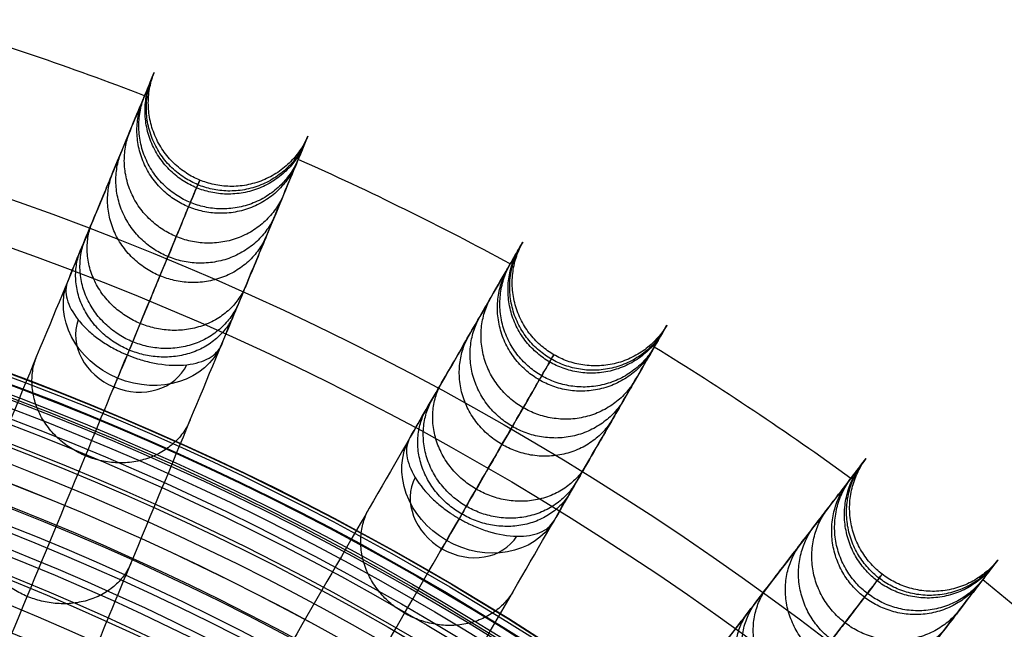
# Model space of a CAD drawing. Header units: millimetres. Extents: x -186 to 186, y -186 to 186.
# Tile 39 of 40: x 59 to 118, y 141 to 177. Entities that reach past the tile are written whole.
import ezdxf

# ---------------------------------------------------------------- set-up
doc = ezdxf.new("R2010")
doc.units = ezdxf.units.MM
doc.layers.add('Ø35', color=7, linetype='Continuous', true_color=0x7d26cd)

msp = doc.modelspace()

# ---------------------------------------------------------------- linework, layer by layer
at = {"layer": 'Ø35'}
for centre, radius in [((0, 0, 280.657), 176.344), ((0, 0, 277.846), 173.606), ((0, 0, 185.176), 166.494), ((0, 0, 178.694), 166.464), ((0, 0, 190.203), 166.286), ((0, 0, 195.126), 165.882), ((0, 0, 169.409), 165.831), ((0, 0, 199.917), 165.294), ((0, 0, 164.04), 165.137), ((0, 0, 250), 165), ((0, 0, 204.548), 164.531), ((0, 0, 157.398), 163.932), ((0, 0, 208.987), 163.606), ((0, 0, 213.207), 162.533), ((0, 0, 150.615), 162.317), ((0, 0, 216.979), 161.393), ((0, 0, 143.777), 160.306), ((0, 0, 220.096), 160.302), ((0, 0, 223.522), 158.919), ((0, 0, 136.901), 157.911), ((0, 0, 226.484), 157.532), ((0, 0, 228.238), 156.606), ((0, 0, 129.993), 155.138), ((0, 0, 231.304), 154.908), ((0, 0, 264.5), 153.5), ((0, 0, 123.061), 151.996), ((0, 0, 232.639), 151.667), ((0, 0, 116.113), 148.496), ((0, 0, 109.158), 144.648)]:
    msp.add_circle(centre, radius, dxfattribs=at)
at = {"layer": 'Ø35', "extrusion": (0, 0, -1)}
for centre, radius in [((0, 0, -300), 159), ((0, 0, -300), 156.191), ((0, 0, -298.67), 150.699), ((0, 0, -294.974), 146.426)]:
    msp.add_circle(centre, radius, dxfattribs=at)
at = {"layer": 'Ø35'}
for start, end in [(69.04858, 73.45142), (61.54858, 65.95142), (54.04858, 58.45142), (46.54858, 50.95142)]:
    msp.add_arc((0, 0, 161.636), 185, start, end, dxfattribs=at)
at = {"layer": 'Ø35', "extrusion": (0.197737, 0.477379, -0.85616)}
for start, end in [(270, 359.29062), (180.70938, 270)]:
    msp.add_arc((0, 272.044, -116.137), 5, start, end, dxfattribs=at)
at = {"layer": 'Ø35', "extrusion": (-0.197737, -0.477379, 0.85616)}
for start, end in [(182.21598, 270), (270, 357.78402)]:
    msp.add_arc((0, 272.044, 119.672), 3.536, start, end, dxfattribs=at)
at = {"layer": 'Ø35', "extrusion": (0.92388, -0.382683, -1.23794e-15)}
msp.add_arc((172.904, 240), 5, 123.60538, 211.11398, dxfattribs=at)
at = {"layer": 'Ø35', "extrusion": (0.258356, 0.447485, -0.85616)}
for start, end in [(270, 359.29062), (180.70938, 270)]:
    msp.add_arc((0, 272.044, -116.137), 5, start, end, dxfattribs=at)
at = {"layer": 'Ø35', "extrusion": (-0.258356, -0.447485, 0.85616)}
for start, end in [(182.21598, 270), (270, 357.78402)]:
    msp.add_arc((0, 272.044, 119.672), 3.536, start, end, dxfattribs=at)
at = {"layer": 'Ø35', "extrusion": (0.866025, -0.5, -6.9734e-15)}
msp.add_arc((172.904, 240), 5, 123.60538, 211.11398, dxfattribs=at)
at = {"layer": 'Ø35'}
for points, knots in [([(61.528, 161.607, 239.968), (61.794, 162.249, 238.816), (62.046, 162.857, 237.638), (62.285, 163.433, 236.445), (62.534, 164.034, 235.2), (62.769, 164.603, 233.933), (62.992, 165.14, 232.653), (63.227, 165.709, 231.297), (63.449, 166.244, 229.921), (63.866, 167.251, 227.149), (64.062, 167.724, 225.747), (64.246, 168.167, 224.337), (64.638, 169.114, 221.326), (64.977, 169.934, 218.252), (65.268, 170.636, 215.165), (65.576, 171.378, 211.905), (65.831, 171.995, 208.598), (66.038, 172.495, 205.285), (66.254, 173.016, 201.827), (66.418, 173.413, 198.337), (66.533, 173.689, 194.845), (66.651, 173.975, 191.239), (66.717, 174.134, 187.613), (66.731, 174.168, 183.994), (66.746, 174.203, 180.289), (66.706, 174.107, 176.576), (66.612, 173.879, 172.878), (66.516, 173.648, 169.122), (66.363, 173.279, 165.37), (66.152, 172.77, 161.646), (66.152, 172.769, 161.643), (66.152, 172.769, 161.64), (66.152, 172.769, 161.636), (65.822, 171.974, 155.827), (65.352, 170.837, 150.084), (64.758, 169.405, 144.421), (64.15, 167.937, 138.621), (63.415, 166.162, 132.915), (62.574, 164.131, 127.318), (61.708, 162.042, 121.559), (60.73, 159.68, 115.909), (59.662, 157.102, 110.387), (58.561, 154.443, 104.693), (57.361, 151.546, 99.118), (56.086, 148.467, 93.678), (54.771, 145.293, 88.071), (53.371, 141.913, 82.587), (51.907, 138.379, 77.24), (50.402, 134.745, 71.742), (48.823, 130.932, 66.365), (47.189, 126.989, 61.124), (45.516, 122.949, 55.754), (43.779, 118.755, 50.502), (41.995, 114.449, 45.38), (40.176, 110.058, 40.156), (38.302, 105.532, 35.045), (36.388, 100.912, 30.058)], [0, 0, 0, 0, 4.040828, 4.040828, 4.040828, 8.259644, 8.259644, 8.259644, 12.731241, 12.731241, 17.203384, 17.203384, 17.203384, 26.762643, 26.762643, 26.762643, 36.850305, 36.850305, 36.850305, 47.374726, 47.374726, 47.374726, 58.243746, 58.243746, 58.243746, 69.369292, 69.369292, 69.369292, 80.671791, 80.671791, 80.671791, 80.681377, 80.681377, 80.681377, 98.298559, 98.298559, 98.298559, 116.345926, 116.345926, 116.345926, 134.921722, 134.921722, 134.921722, 154.078377, 154.078377, 154.078377, 173.820712, 173.820712, 173.820712, 194.117895, 194.117895, 194.117895, 214.910076, 214.910076, 214.910076, 236.114875, 236.114875, 236.114875, 236.114875]), ([(45.625, 97.085, 30.058), (47.539, 101.706, 35.045), (49.414, 106.232, 40.156), (51.233, 110.623, 45.38), (53.016, 114.929, 50.502), (54.754, 119.123, 55.754), (56.427, 123.163, 61.124), (58.06, 127.106, 66.365), (59.64, 130.919, 71.742), (61.145, 134.552, 77.24), (62.609, 138.087, 82.587), (64.009, 141.467, 88.071), (65.323, 144.64, 93.678), (66.599, 147.72, 99.118), (67.799, 150.616, 104.693), (68.9, 153.275, 110.387), (69.968, 155.853, 115.909), (70.946, 158.215, 121.559), (71.812, 160.305, 127.318), (72.653, 162.335, 132.915), (73.388, 164.111, 138.621), (73.996, 165.578, 144.421), (74.59, 167.011, 150.084), (75.06, 168.147, 155.827), (75.39, 168.942, 161.636), (75.39, 168.942, 161.64), (75.39, 168.943, 161.643), (75.39, 168.943, 161.646), (75.601, 169.453, 165.37), (75.754, 169.821, 169.122), (75.85, 170.053, 172.878), (75.944, 170.281, 176.576), (75.984, 170.377, 180.289), (75.969, 170.342, 183.994), (75.955, 170.308, 187.613), (75.889, 170.149, 191.239), (75.771, 169.863, 194.845), (75.656, 169.586, 198.337), (75.492, 169.189, 201.827), (75.276, 168.668, 205.285), (75.069, 168.169, 208.598), (74.814, 167.551, 211.905), (74.506, 166.81, 215.165), (74.215, 166.108, 218.252), (73.876, 165.287, 221.326), (73.484, 164.341, 224.337), (73.3, 163.897, 225.747), (73.104, 163.424, 227.149), (72.687, 162.418, 229.921), (72.465, 161.882, 231.297), (72.23, 161.313, 232.653), (72.007, 160.777, 233.933), (71.772, 160.208, 235.2), (71.523, 159.607, 236.445), (71.284, 159.031, 237.638), (71.032, 158.422, 238.816), (70.766, 157.78, 239.968)], [0, 0, 0, 0, 21.204799, 21.204799, 21.204799, 41.99698, 41.99698, 41.99698, 62.294163, 62.294163, 62.294163, 82.036498, 82.036498, 82.036498, 101.193153, 101.193153, 101.193153, 119.768949, 119.768949, 119.768949, 137.816316, 137.816316, 137.816316, 155.433498, 155.433498, 155.433498, 155.443084, 155.443084, 155.443084, 166.745582, 166.745582, 166.745582, 177.871129, 177.871129, 177.871129, 188.740149, 188.740149, 188.740149, 199.26457, 199.26457, 199.26457, 209.352232, 209.352232, 209.352232, 218.911491, 218.911491, 218.911491, 223.383634, 223.383634, 227.855231, 227.855231, 227.855231, 232.074047, 232.074047, 232.074047, 236.114875, 236.114875, 236.114875, 236.114875]), ([(39.677, 95.789, 33.54), (41.572, 100.363, 38.479), (45.237, 109.211, 48.477), (50.366, 121.594, 63.99), (55.02, 132.83, 79.841), (59.137, 142.77, 95.973), (62.657, 151.267, 112.333), (65.519, 158.177, 128.864), (67.665, 163.357, 145.52), (68.878, 166.287, 160.329), (69.399, 167.544, 173.137), (69.514, 167.822, 183.863), (69.324, 167.363, 194.327), (68.85, 166.219, 204.378), (68.117, 164.448, 213.861), (67.148, 162.109, 222.618), (66.149, 159.697, 229.305), (65.251, 157.53, 234.131), (64.774, 156.379, 236.356), (64.529, 155.788, 237.416)], [0, 0, 0, 0, 21.206687, 42.000163, 62.298384, 82.041442, 101.198015, 119.773444, 137.819283, 155.44352, 166.748088, 177.876049, 188.747485, 199.274348, 209.364632, 218.926927, 227.876161, 232.097972, 236.141838, 236.141838, 236.141838, 236.141838]), ([(82.096, 152.193, 239.968), (82.443, 152.795, 238.816), (82.772, 153.365, 237.638), (83.084, 153.905, 236.445), (83.41, 154.469, 235.2), (83.717, 155.002, 233.933), (84.008, 155.505, 232.653), (84.316, 156.038, 231.297), (84.606, 156.54, 229.921), (85.15, 157.484, 227.149), (85.406, 157.927, 225.747), (85.646, 158.343, 224.337), (86.159, 159.23, 221.326), (86.602, 159.999, 218.252), (86.983, 160.657, 215.165), (87.384, 161.352, 211.905), (87.718, 161.931, 208.598), (87.988, 162.399, 205.285), (88.27, 162.888, 201.827), (88.485, 163.26, 198.337), (88.635, 163.519, 194.845), (88.789, 163.787, 191.239), (88.876, 163.936, 187.613), (88.894, 163.968, 183.994), (88.913, 164.001, 180.289), (88.861, 163.911, 176.576), (88.738, 163.697, 172.878), (88.612, 163.48, 169.122), (88.413, 163.134, 165.37), (88.137, 162.657, 161.646), (88.137, 162.657, 161.643), (88.137, 162.656, 161.64), (88.136, 162.656, 161.636), (87.706, 161.911, 155.827), (87.091, 160.846, 150.084), (86.316, 159.503, 144.421), (85.522, 158.127, 138.621), (84.561, 156.463, 132.915), (83.462, 154.56, 127.318), (82.331, 152.601, 121.559), (81.053, 150.387, 115.909), (79.658, 147.97, 110.387), (78.219, 145.478, 104.693), (76.651, 142.763, 99.118), (74.985, 139.876, 93.678), (73.267, 136.901, 88.071), (71.438, 133.733, 82.587), (69.525, 130.42, 77.24), (67.558, 127.013, 71.742), (65.495, 123.44, 66.365), (63.361, 119.743, 61.124), (61.175, 115.957, 55.754), (58.905, 112.025, 50.502), (56.575, 107.989, 45.38), (54.198, 103.872, 40.156), (51.749, 99.63, 35.045), (49.248, 95.299, 30.058)], [0, 0, 0, 0, 4.040828, 4.040828, 4.040828, 8.259644, 8.259644, 8.259644, 12.731241, 12.731241, 17.203384, 17.203384, 17.203384, 26.762643, 26.762643, 26.762643, 36.850305, 36.850305, 36.850305, 47.374726, 47.374726, 47.374726, 58.243746, 58.243746, 58.243746, 69.369292, 69.369292, 69.369292, 80.671791, 80.671791, 80.671791, 80.681377, 80.681377, 80.681377, 98.298559, 98.298559, 98.298559, 116.345926, 116.345926, 116.345926, 134.921722, 134.921722, 134.921722, 154.078377, 154.078377, 154.078377, 173.820712, 173.820712, 173.820712, 194.117895, 194.117895, 194.117895, 214.910076, 214.910076, 214.910076, 236.114875, 236.114875, 236.114875, 236.114875]), ([(61.528, 161.607, 239.968), (61.398, 161.293, 240.53), (61.387, 160.928, 241.083), (61.495, 160.531, 241.596), (61.603, 160.134, 242.108), (61.828, 159.714, 242.57), (62.16, 159.298, 242.956), (62.343, 159.069, 243.17), (62.556, 158.842, 243.359), (62.798, 158.623, 243.52), (62.993, 158.446, 243.651), (63.205, 158.275, 243.763), (63.432, 158.113, 243.855), (63.655, 157.952, 243.946), (63.892, 157.801, 244.017), (64.263, 157.589, 244.094), (64.389, 157.521, 244.114), (64.582, 157.424, 244.137), (64.647, 157.392, 244.144), (64.777, 157.331, 244.154), (64.843, 157.301, 244.158), (64.909, 157.271, 244.161), (64.975, 157.242, 244.163), (65.042, 157.213, 244.165), (65.108, 157.186, 244.165)], [0, 0, 0, 0, 1.976488, 1.976488, 1.976488, 3.954613, 3.954613, 3.954613, 5.045547, 5.045547, 5.045547, 5.928384, 5.928384, 5.928384, 6.797072, 6.797072, 7.231211, 7.231211, 7.448255, 7.448255, 7.665299, 7.665299, 7.665299, 7.882596, 7.882596, 7.882596, 7.882596]), ([(57.907, 90.299, 30.058), (60.408, 94.631, 35.045), (62.857, 98.873, 40.156), (65.234, 102.989, 45.38), (67.564, 107.025, 50.502), (69.834, 110.957, 55.754), (72.02, 114.744, 61.124), (74.154, 118.44, 66.365), (76.218, 122.014, 71.742), (78.184, 125.42, 77.24), (80.097, 128.733, 82.587), (81.926, 131.902, 88.071), (83.644, 134.877, 93.678), (85.311, 137.763, 99.118), (86.878, 140.478, 104.693), (88.317, 142.971, 110.387), (89.712, 145.387, 115.909), (90.991, 147.601, 121.559), (92.122, 149.56, 127.318), (93.22, 151.463, 132.915), (94.181, 153.128, 138.621), (94.975, 154.503, 144.421), (95.751, 155.846, 150.084), (96.366, 156.912, 155.827), (96.796, 157.656, 161.636), (96.796, 157.657, 161.64), (96.796, 157.657, 161.643), (96.797, 157.658, 161.646), (97.072, 158.135, 165.37), (97.272, 158.48, 169.122), (97.397, 158.698, 172.878), (97.52, 158.911, 176.576), (97.572, 159.001, 180.289), (97.553, 158.969, 183.994), (97.535, 158.937, 187.613), (97.449, 158.787, 191.239), (97.294, 158.52, 194.845), (97.145, 158.26, 198.337), (96.93, 157.888, 201.827), (96.648, 157.4, 205.285), (96.377, 156.931, 208.598), (96.043, 156.353, 211.905), (95.642, 155.658, 215.165), (95.262, 154.999, 218.252), (94.818, 154.23, 221.326), (94.306, 153.343, 224.337), (94.066, 152.928, 225.747), (93.81, 152.484, 227.149), (93.265, 151.541, 229.921), (92.975, 151.039, 231.297), (92.667, 150.505, 232.653), (92.377, 150.002, 233.933), (92.069, 149.469, 235.2), (91.744, 148.906, 236.445), (91.432, 148.366, 237.638), (91.103, 147.795, 238.816), (90.755, 147.194, 239.968)], [0, 0, 0, 0, 21.204799, 21.204799, 21.204799, 41.99698, 41.99698, 41.99698, 62.294163, 62.294163, 62.294163, 82.036498, 82.036498, 82.036498, 101.193153, 101.193153, 101.193153, 119.768949, 119.768949, 119.768949, 137.816316, 137.816316, 137.816316, 155.433498, 155.433498, 155.433498, 155.443084, 155.443084, 155.443084, 166.745582, 166.745582, 166.745582, 177.871129, 177.871129, 177.871129, 188.740149, 188.740149, 188.740149, 199.26457, 199.26457, 199.26457, 209.352232, 209.352232, 209.352232, 218.911491, 218.911491, 218.911491, 223.383634, 223.383634, 227.855231, 227.855231, 227.855231, 232.074047, 232.074047, 232.074047, 236.114875, 236.114875, 236.114875, 236.114875]), ([(65.108, 157.186, 244.165), (65.175, 157.158, 244.165), (65.243, 157.131, 244.163), (65.31, 157.105, 244.161), (65.378, 157.079, 244.158), (65.445, 157.054, 244.154), (65.581, 157.005, 244.144), (65.649, 156.982, 244.137), (65.854, 156.915, 244.114), (65.991, 156.873, 244.094), (66.404, 156.76, 244.017), (66.678, 156.7, 243.946), (66.949, 156.656, 243.855), (67.567, 156.554, 243.648), (68.158, 156.534, 243.344), (68.688, 156.594, 242.956), (69.216, 156.654, 242.57), (69.672, 156.792, 242.108), (70.029, 156.996, 241.596), (70.386, 157.2, 241.083), (70.637, 157.467, 240.53), (70.766, 157.78, 239.968)], [0, 0, 0, 0, 0.217298, 0.217298, 0.217298, 0.434342, 0.434342, 0.651386, 0.651386, 1.085525, 1.085525, 1.954213, 1.954213, 1.954213, 3.937468, 3.937468, 3.937468, 5.915593, 5.915593, 5.915593, 7.892081, 7.892081, 7.892081, 7.892081]), ([(51.841, 89.791, 33.54), (54.316, 94.078, 38.479), (59.104, 102.372, 48.477), (65.806, 113.98, 63.99), (71.887, 124.512, 79.841), (77.267, 133.83, 95.973), (81.865, 141.795, 112.333), (85.605, 148.272, 128.864), (88.408, 153.128, 145.52), (89.994, 155.874, 160.329), (90.674, 157.053, 173.137), (90.825, 157.313, 183.863), (90.576, 156.882, 194.327), (89.957, 155.81, 204.378), (88.999, 154.15, 213.861), (87.733, 151.957, 222.618), (86.427, 149.696, 229.305), (85.254, 147.665, 234.131), (84.632, 146.586, 236.356), (84.312, 146.032, 237.416)], [0, 0, 0, 0, 21.206687, 42.000163, 62.298384, 82.041442, 101.198015, 119.773444, 137.819283, 155.44352, 166.748088, 177.876049, 188.747485, 199.274348, 209.364632, 218.926927, 227.876161, 232.097972, 236.141838, 236.141838, 236.141838, 236.141838]), ([(82.096, 152.193, 239.968), (81.926, 151.899, 240.53), (81.867, 151.538, 241.083), (81.922, 151.131, 241.596), (81.978, 150.723, 242.108), (82.146, 150.278, 242.57), (82.42, 149.822, 242.956), (82.695, 149.366, 243.344), (83.071, 148.908, 243.648), (83.527, 148.48, 243.855), (83.728, 148.292, 243.946), (83.942, 148.111, 244.017), (84.283, 147.853, 244.094), (84.399, 147.769, 244.114), (84.577, 147.648, 244.137), (84.637, 147.608, 244.144), (84.759, 147.53, 244.154), (84.82, 147.491, 244.158), (84.882, 147.454, 244.161), (84.943, 147.416, 244.163), (85.006, 147.379, 244.165), (85.068, 147.343, 244.165)], [0, 0, 0, 0, 1.976488, 1.976488, 1.976488, 3.954613, 3.954613, 3.954613, 5.937868, 5.937868, 5.937868, 6.806556, 6.806556, 7.240695, 7.240695, 7.457739, 7.457739, 7.674783, 7.674783, 7.674783, 7.892081, 7.892081, 7.892081, 7.892081]), ([(101.259, 140.175, 239.968), (101.682, 140.727, 238.816), (102.083, 141.249, 237.638), (102.462, 141.744, 236.445), (102.858, 142.26, 235.2), (103.233, 142.748, 233.933), (103.587, 143.209, 232.653), (103.961, 143.698, 231.297), (104.314, 144.158, 229.921), (104.978, 145.022, 227.149), (105.289, 145.428, 225.747), (105.581, 145.809, 224.337), (106.205, 146.622, 221.326), (106.746, 147.326, 218.252), (107.208, 147.929, 215.165), (107.697, 148.566, 211.905), (108.104, 149.096, 208.598), (108.433, 149.525, 205.285), (108.776, 149.973, 201.827), (109.038, 150.313, 198.337), (109.22, 150.551, 194.845), (109.408, 150.796, 191.239), (109.513, 150.933, 187.613), (109.536, 150.962, 183.994), (109.559, 150.992, 180.289), (109.495, 150.91, 176.576), (109.345, 150.714, 172.878), (109.193, 150.515, 169.122), (108.95, 150.199, 165.37), (108.614, 149.761, 161.646), (108.614, 149.761, 161.643), (108.614, 149.761, 161.64), (108.613, 149.76, 161.636), (108.09, 149.078, 155.827), (107.341, 148.102, 150.084), (106.397, 146.872, 144.421), (105.43, 145.611, 138.621), (104.26, 144.087, 132.915), (102.922, 142.343, 127.318), (101.545, 140.549, 121.559), (99.989, 138.521, 115.909), (98.29, 136.307, 110.387), (96.538, 134.024, 104.693), (94.63, 131.536, 99.118), (92.601, 128.892, 93.678), (90.509, 126.167, 88.071), (88.282, 123.264, 82.587), (85.953, 120.229, 77.24), (83.559, 117.109, 71.742), (81.047, 113.835, 66.365), (78.449, 110.449, 61.124), (75.787, 106.98, 55.754), (73.023, 103.378, 50.502), (70.186, 99.681, 45.38), (67.292, 95.91, 40.156), (64.31, 92.023, 35.045), (61.266, 88.055, 30.058)], [0, 0, 0, 0, 4.040828, 4.040828, 4.040828, 8.259644, 8.259644, 8.259644, 12.731241, 12.731241, 17.203384, 17.203384, 17.203384, 26.762643, 26.762643, 26.762643, 36.850305, 36.850305, 36.850305, 47.374726, 47.374726, 47.374726, 58.243746, 58.243746, 58.243746, 69.369292, 69.369292, 69.369292, 80.671791, 80.671791, 80.671791, 80.681377, 80.681377, 80.681377, 98.298559, 98.298559, 98.298559, 116.345926, 116.345926, 116.345926, 134.921722, 134.921722, 134.921722, 154.078377, 154.078377, 154.078377, 173.820712, 173.820712, 173.820712, 194.117895, 194.117895, 194.117895, 214.910076, 214.910076, 214.910076, 236.114875, 236.114875, 236.114875, 236.114875]), ([(85.068, 147.343, 244.165), (85.131, 147.306, 244.165), (85.194, 147.271, 244.163), (85.258, 147.236, 244.161), (85.321, 147.202, 244.158), (85.385, 147.168, 244.154), (85.513, 147.102, 244.144), (85.578, 147.07, 244.137), (85.772, 146.976, 244.114), (85.903, 146.918, 244.094), (86.297, 146.752, 244.017), (86.561, 146.656, 243.946), (86.824, 146.577, 243.855), (87.423, 146.395, 243.648), (88.007, 146.299, 243.344), (88.54, 146.289, 242.956), (89.071, 146.28, 242.57), (89.542, 146.356, 242.108), (89.922, 146.512, 241.596), (90.303, 146.668, 241.083), (90.586, 146.9, 240.53), (90.755, 147.194, 239.968)], [0, 0, 0, 0, 0.217298, 0.217298, 0.217298, 0.434342, 0.434342, 0.651386, 0.651386, 1.085525, 1.085525, 1.954213, 1.954213, 1.954213, 3.937468, 3.937468, 3.937468, 5.915593, 5.915593, 5.915593, 7.892081, 7.892081, 7.892081, 7.892081]), ([(69.198, 81.968, 30.058), (72.243, 85.937, 35.045), (75.225, 89.823, 40.156), (78.119, 93.594, 45.38), (80.956, 97.291, 50.502), (83.719, 100.893, 55.754), (86.381, 104.362, 61.124), (88.979, 107.748, 66.365), (91.492, 111.022, 71.742), (93.886, 114.142, 77.24), (96.215, 117.177, 82.587), (98.442, 120.08, 88.071), (100.533, 122.805, 93.678), (102.562, 125.449, 99.118), (104.471, 127.937, 104.693), (106.223, 130.22, 110.387), (107.922, 132.434, 115.909), (109.478, 134.462, 121.559), (110.855, 136.256, 127.318), (112.193, 138, 132.915), (113.363, 139.524, 138.621), (114.33, 140.784, 144.421), (115.274, 142.015, 150.084), (116.023, 142.991, 155.827), (116.546, 143.673, 161.636), (116.546, 143.674, 161.64), (116.547, 143.674, 161.643), (116.547, 143.674, 161.646), (116.883, 144.112, 165.37), (117.125, 144.428, 169.122), (117.278, 144.627, 172.878), (117.428, 144.823, 176.576), (117.491, 144.905, 180.289), (117.468, 144.875, 183.994), (117.446, 144.846, 187.613), (117.341, 144.709, 191.239), (117.153, 144.464, 194.845), (116.971, 144.226, 198.337), (116.709, 143.886, 201.827), (116.366, 143.438, 205.285), (116.036, 143.009, 208.598), (115.63, 142.479, 211.905), (115.141, 141.842, 215.165), (114.678, 141.239, 218.252), (114.138, 140.535, 221.326), (113.514, 139.722, 224.337), (113.222, 139.341, 225.747), (112.911, 138.935, 227.149), (112.247, 138.071, 229.921), (111.894, 137.611, 231.297), (111.519, 137.122, 232.653), (111.166, 136.661, 233.933), (110.791, 136.173, 235.2), (110.395, 135.657, 236.445), (110.015, 135.162, 237.638), (109.614, 134.64, 238.816), (109.191, 134.088, 239.968)], [0, 0, 0, 0, 21.204799, 21.204799, 21.204799, 41.99698, 41.99698, 41.99698, 62.294163, 62.294163, 62.294163, 82.036498, 82.036498, 82.036498, 101.193153, 101.193153, 101.193153, 119.768949, 119.768949, 119.768949, 137.816316, 137.816316, 137.816316, 155.433498, 155.433498, 155.433498, 155.443084, 155.443084, 155.443084, 166.745582, 166.745582, 166.745582, 177.871129, 177.871129, 177.871129, 188.740149, 188.740149, 188.740149, 199.26457, 199.26457, 199.26457, 209.352232, 209.352232, 209.352232, 218.911491, 218.911491, 218.911491, 223.383634, 223.383634, 227.855231, 227.855231, 227.855231, 232.074047, 232.074047, 232.074047, 236.114875, 236.114875, 236.114875, 236.114875]), ([(63.117, 82.256, 33.54), (66.131, 86.184, 38.479), (71.961, 93.781, 48.477), (80.121, 104.415, 63.99), (87.524, 114.064, 79.841), (94.074, 122.599, 95.973), (99.673, 129.896, 112.333), (104.226, 135.83, 128.864), (107.639, 140.278, 145.52), (109.569, 142.794, 160.329), (110.398, 143.874, 173.137), (110.581, 144.112, 183.863), (110.278, 143.718, 194.327), (109.525, 142.736, 204.378), (108.358, 141.215, 213.861), (106.816, 139.206, 222.618), (105.227, 137.135, 229.305), (103.799, 135.274, 234.131), (103.041, 134.286, 236.356), (102.651, 133.778, 237.416)], [0, 0, 0, 0, 21.206687, 42.000163, 62.298384, 82.041442, 101.198015, 119.773444, 137.819283, 155.44352, 166.748088, 177.876049, 188.747485, 199.274348, 209.364632, 218.926927, 227.876161, 232.097972, 236.141838, 236.141838, 236.141838, 236.141838])]:
    msp.add_open_spline(points, degree=3, knots=knots, dxfattribs=at)
for points, weights, knots in [([(75.969, 170.342, 183.994), (74.021, 165.81, 183.944), (69.463, 167.698, 183.944), (64.905, 169.586, 183.944), (66.731, 174.168, 183.994)], [0.994515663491, 0.709875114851, 1, 0.709875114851, 0.994515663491], [7.928215, 7.928215, 7.928215, 15.707963, 15.707963, 23.487712, 23.487712, 23.487712]), ([(75.771, 169.863, 194.845), (73.829, 165.347, 194.424), (69.271, 167.235, 194.424), (64.713, 169.123, 194.424), (66.533, 173.689, 194.845)], [0.994520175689, 0.709872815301, 1, 0.709872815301, 0.994520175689], [7.928153, 7.928153, 7.928153, 15.707963, 15.707963, 23.487773, 23.487773, 23.487773]), ([(75.85, 170.053, 172.878), (73.905, 165.531, 173.207), (69.347, 167.419, 173.207), (64.789, 169.307, 173.207), (66.612, 173.879, 172.878)], [0.994518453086, 0.709873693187, 1, 0.709873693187, 0.994518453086], [7.928177, 7.928177, 7.928177, 15.707963, 15.707963, 23.48775, 23.48775, 23.48775]), ([(75.276, 168.668, 205.285), (73.352, 164.195, 204.49), (68.794, 166.083, 204.49), (64.236, 167.971, 204.49), (66.038, 172.495, 205.285)], [0.994533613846, 0.709865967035, 1, 0.709865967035, 0.994533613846], [7.92797, 7.92797, 7.92797, 15.707963, 15.707963, 23.487957, 23.487957, 23.487957]), ([(75.39, 168.943, 161.646), (73.462, 164.46, 162.369), (68.904, 166.348, 162.369), (64.346, 168.236, 162.369), (66.152, 172.77, 161.646)], [0.994519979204, 0.709872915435, 1, 0.709872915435, 0.994519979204], [7.928156, 7.928156, 7.928156, 15.707963, 15.707963, 23.487771, 23.487771, 23.487771]), ([(74.506, 166.81, 215.165), (72.613, 162.409, 213.985), (68.054, 164.297, 213.985), (63.496, 166.185, 213.985), (65.268, 170.636, 215.165)], [0.994562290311, 0.709851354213, 1, 0.709851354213, 0.994562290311], [7.927578, 7.927578, 7.927578, 15.707963, 15.707963, 23.488349, 23.488349, 23.488349]), ([(73.996, 165.578, 144.421), (72.115, 161.207, 145.724), (67.556, 163.095, 145.724), (62.998, 164.983, 145.724), (64.758, 169.405, 144.421)], [0.994559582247, 0.709852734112, 1, 0.709852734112, 0.994559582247], [7.927615, 7.927615, 7.927615, 15.707963, 15.707963, 23.488312, 23.488312, 23.488312]), ([(73.484, 164.341, 224.337), (71.636, 160.05, 222.746), (67.077, 161.939, 222.746), (62.518, 163.827, 222.746), (64.246, 168.167, 224.337)], [0.994618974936, 0.709822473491, 1, 0.709822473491, 0.994618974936], [7.926803, 7.926803, 7.926803, 15.707963, 15.707963, 23.489123, 23.489123, 23.489123]), ([(72.23, 161.313, 232.653), (70.451, 157.186, 230.612), (65.891, 159.075, 230.612), (61.331, 160.964, 230.612), (62.992, 165.14, 232.653)], [0.99473984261, 0.709760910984, 1, 0.709760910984, 0.99473984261], [7.925153, 7.925153, 7.925153, 15.707963, 15.707963, 23.490774, 23.490774, 23.490774]), ([(71.812, 160.305, 127.318), (69.994, 156.087, 129.122), (65.435, 157.975, 129.122), (60.877, 159.863, 129.122), (62.574, 164.131, 127.318)], [0.994578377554, 0.7098431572, 1, 0.7098431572, 0.994578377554], [7.927358, 7.927358, 7.927358, 15.707963, 15.707963, 23.488569, 23.488569, 23.488569]), ([(71.523, 159.607, 236.445), (69.791, 155.589, 234.157), (65.23, 157.478, 234.157), (60.668, 159.368, 234.157), (62.285, 163.433, 236.445)], [0.994812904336, 0.709723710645, 1, 0.709723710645, 0.994812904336], [7.924155, 7.924155, 7.924155, 15.707963, 15.707963, 23.491771, 23.491771, 23.491771]), ([(97.294, 158.52, 194.845), (94.78, 154.296, 194.424), (90.507, 156.763, 194.424), (86.235, 159.23, 194.424), (88.635, 163.519, 194.845)], [0.994520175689, 0.709872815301, 1, 0.709872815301, 0.994520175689], [7.928153, 7.928153, 7.928153, 15.707963, 15.707963, 23.487773, 23.487773, 23.487773]), ([(97.397, 158.698, 172.878), (94.879, 154.468, 173.207), (90.606, 156.935, 173.207), (86.334, 159.401, 173.207), (88.738, 163.697, 172.878)], [0.994518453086, 0.709873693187, 1, 0.709873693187, 0.994518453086], [7.928177, 7.928177, 7.928177, 15.707963, 15.707963, 23.48775, 23.48775, 23.48775]), ([(97.553, 158.969, 183.994), (95.03, 154.73, 183.944), (90.757, 157.196, 183.944), (86.485, 159.663, 183.944), (88.894, 163.968, 183.994)], [0.994515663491, 0.709875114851, 1, 0.709875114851, 0.994515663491], [7.928215, 7.928215, 7.928215, 15.707963, 15.707963, 23.487712, 23.487712, 23.487712]), ([(96.648, 157.4, 205.285), (94.156, 153.216, 204.49), (89.884, 155.683, 204.49), (85.611, 158.15, 204.49), (87.988, 162.399, 205.285)], [0.994533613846, 0.709865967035, 1, 0.709865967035, 0.994533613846], [7.92797, 7.92797, 7.92797, 15.707963, 15.707963, 23.487957, 23.487957, 23.487957]), ([(96.797, 157.658, 161.646), (94.3, 153.465, 162.369), (90.027, 155.931, 162.369), (85.755, 158.398, 162.369), (88.137, 162.657, 161.646)], [0.994519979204, 0.709872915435, 1, 0.709872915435, 0.994519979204], [7.928156, 7.928156, 7.928156, 15.707963, 15.707963, 23.487771, 23.487771, 23.487771]), ([(95.642, 155.658, 215.165), (93.19, 151.542, 213.985), (88.917, 154.009, 213.985), (84.644, 156.476, 213.985), (86.983, 160.657, 215.165)], [0.994562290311, 0.709851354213, 1, 0.709851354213, 0.994562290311], [7.927578, 7.927578, 7.927578, 15.707963, 15.707963, 23.488349, 23.488349, 23.488349]), ([(94.975, 154.503, 144.421), (92.539, 150.415, 145.724), (88.266, 152.882, 145.724), (83.994, 155.349, 145.724), (86.316, 159.503, 144.421)], [0.994559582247, 0.709852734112, 1, 0.709852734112, 0.994559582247], [7.927615, 7.927615, 7.927615, 15.707963, 15.707963, 23.488312, 23.488312, 23.488312]), ([(94.306, 153.343, 224.337), (91.914, 149.33, 222.746), (87.64, 151.798, 222.746), (83.367, 154.265, 222.746), (85.646, 158.343, 224.337)], [0.994618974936, 0.709822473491, 1, 0.709822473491, 0.994618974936], [7.926803, 7.926803, 7.926803, 15.707963, 15.707963, 23.489123, 23.489123, 23.489123]), ([(68.9, 153.275, 110.387), (67.155, 149.232, 112.613), (62.596, 151.12, 112.613), (58.038, 153.008, 112.613), (59.662, 157.102, 110.387)], [0.994566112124, 0.709849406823, 1, 0.709849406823, 0.994566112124], [7.927526, 7.927526, 7.927526, 15.707963, 15.707963, 23.488401, 23.488401, 23.488401]), ([(92.667, 150.505, 232.653), (90.366, 146.645, 230.612), (86.091, 149.113, 230.612), (81.816, 151.582, 230.612), (84.008, 155.505, 232.653)], [0.99473984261, 0.709760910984, 1, 0.709760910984, 0.99473984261], [7.925153, 7.925153, 7.925153, 15.707963, 15.707963, 23.490774, 23.490774, 23.490774]), ([(92.122, 149.56, 127.318), (89.769, 145.616, 129.122), (85.496, 148.083, 129.122), (81.222, 150.55, 129.122), (83.462, 154.56, 127.318)], [0.994578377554, 0.7098431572, 1, 0.7098431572, 0.994578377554], [7.927358, 7.927358, 7.927358, 15.707963, 15.707963, 23.488569, 23.488569, 23.488569]), ([(91.744, 148.906, 236.445), (89.502, 145.149, 234.157), (85.227, 147.617, 234.157), (80.951, 150.086, 234.157), (83.084, 153.905, 236.445)], [0.994812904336, 0.709723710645, 1, 0.709723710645, 0.994812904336], [7.924155, 7.924155, 7.924155, 15.707963, 15.707963, 23.491771, 23.491771, 23.491771]), ([(117.153, 144.464, 194.845), (114.108, 140.605, 194.424), (110.194, 143.608, 194.424), (106.28, 146.611, 194.424), (109.22, 150.551, 194.845)], [0.994520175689, 0.709872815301, 1, 0.709872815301, 0.994520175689], [7.928153, 7.928153, 7.928153, 15.707963, 15.707963, 23.487773, 23.487773, 23.487773]), ([(117.278, 144.627, 172.878), (114.229, 140.762, 173.207), (110.315, 143.766, 173.207), (106.401, 146.769, 173.207), (109.345, 150.714, 172.878)], [0.994518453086, 0.709873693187, 1, 0.709873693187, 0.994518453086], [7.928177, 7.928177, 7.928177, 15.707963, 15.707963, 23.48775, 23.48775, 23.48775]), ([(117.468, 144.875, 183.994), (114.413, 141.002, 183.944), (110.499, 144.005, 183.944), (106.585, 147.009, 183.944), (109.536, 150.962, 183.994)], [0.994515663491, 0.709875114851, 1, 0.709875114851, 0.994515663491], [7.928215, 7.928215, 7.928215, 15.707963, 15.707963, 23.487712, 23.487712, 23.487712]), ([(116.366, 143.438, 205.285), (113.349, 139.615, 204.49), (109.435, 142.619, 204.49), (105.521, 145.622, 204.49), (108.433, 149.525, 205.285)], [0.994533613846, 0.709865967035, 1, 0.709865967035, 0.994533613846], [7.92797, 7.92797, 7.92797, 15.707963, 15.707963, 23.487957, 23.487957, 23.487957]), ([(116.547, 143.674, 161.646), (113.524, 139.843, 162.369), (109.61, 142.847, 162.369), (105.696, 145.85, 162.369), (108.614, 149.761, 161.646)], [0.994519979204, 0.709872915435, 1, 0.709872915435, 0.994519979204], [7.928156, 7.928156, 7.928156, 15.707963, 15.707963, 23.487771, 23.487771, 23.487771]), ([(65.323, 144.64, 93.678), (63.653, 140.78, 96.254), (59.095, 142.668, 96.254), (54.537, 144.555, 96.254), (56.086, 148.467, 93.678)], [0.994503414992, 0.709881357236, 1, 0.709881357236, 0.994503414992], [7.928382, 7.928382, 7.928382, 15.707963, 15.707963, 23.487544, 23.487544, 23.487544]), ([(88.317, 142.971, 110.387), (86.059, 139.19, 112.613), (81.786, 141.657, 112.613), (77.513, 144.124, 112.613), (79.658, 147.97, 110.387)], [0.994566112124, 0.709849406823, 1, 0.709849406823, 0.994566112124], [7.927526, 7.927526, 7.927526, 15.707963, 15.707963, 23.488401, 23.488401, 23.488401]), ([(115.141, 141.842, 215.165), (112.173, 138.082, 213.985), (108.259, 141.085, 213.985), (104.344, 144.089, 213.985), (107.208, 147.929, 215.165)], [0.994562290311, 0.709851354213, 1, 0.709851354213, 0.994562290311], [7.927578, 7.927578, 7.927578, 15.707963, 15.707963, 23.488349, 23.488349, 23.488349]), ([(114.33, 140.784, 144.421), (111.381, 137.049, 145.724), (107.466, 140.053, 145.724), (103.552, 143.057, 145.724), (106.397, 146.872, 144.421)], [0.994559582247, 0.709852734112, 1, 0.709852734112, 0.994559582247], [7.927615, 7.927615, 7.927615, 15.707963, 15.707963, 23.488312, 23.488312, 23.488312]), ([(113.514, 139.722, 224.337), (110.619, 136.056, 222.746), (106.704, 139.06, 222.746), (102.789, 142.064, 222.746), (105.581, 145.809, 224.337)], [0.994618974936, 0.709822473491, 1, 0.709822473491, 0.994618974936], [7.926803, 7.926803, 7.926803, 15.707963, 15.707963, 23.489123, 23.489123, 23.489123]), ([(111.519, 137.122, 232.653), (108.734, 133.596, 230.612), (104.817, 136.601, 230.612), (100.901, 139.606, 230.612), (103.587, 143.209, 232.653)], [0.99473984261, 0.709760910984, 1, 0.709760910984, 0.99473984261], [7.925153, 7.925153, 7.925153, 15.707963, 15.707963, 23.490774, 23.490774, 23.490774]), ([(110.855, 136.256, 127.318), (108.007, 132.653, 129.122), (104.093, 135.656, 129.122), (100.178, 138.66, 129.122), (102.922, 142.343, 127.318)], [0.994578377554, 0.7098431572, 1, 0.7098431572, 0.994578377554], [7.927358, 7.927358, 7.927358, 15.707963, 15.707963, 23.488569, 23.488569, 23.488569]), ([(110.395, 135.657, 236.445), (107.682, 132.224, 234.157), (103.766, 135.23, 234.157), (99.849, 138.235, 234.157), (102.462, 141.744, 236.445)], [0.994812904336, 0.709723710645, 1, 0.709723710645, 0.994812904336], [7.924155, 7.924155, 7.924155, 15.707963, 15.707963, 23.491771, 23.491771, 23.491771])]:
    msp.add_rational_spline(points, weights, degree=2, knots=knots, dxfattribs=at)

doc.saveas('drawing.dxf')
